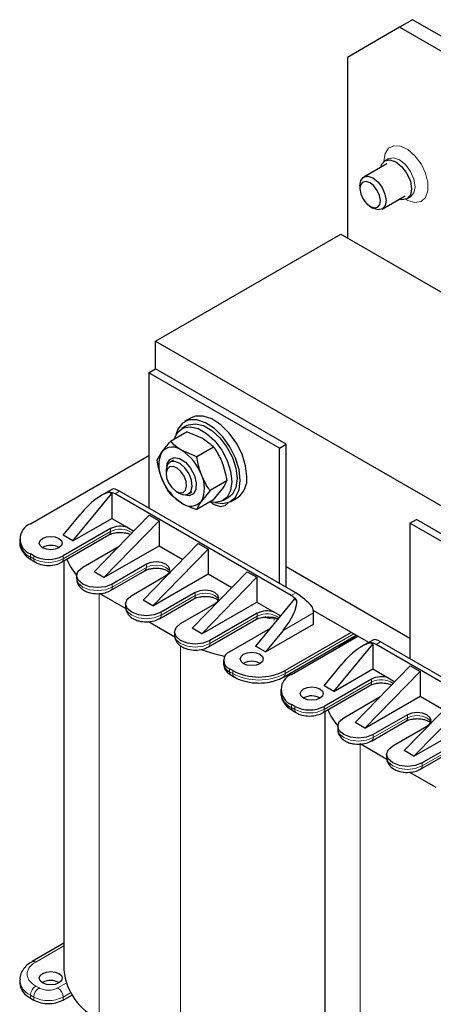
# Model space of a CAD drawing. Header units: millimetres. Extents: x 5 to 418, y 2 to 292.
# Tile 31 of 39: x 330 to 348, y 84 to 126. Entities that reach past the tile are written whole.
import ezdxf

# ---------------------------------------------------------------- set-up
doc = ezdxf.new("R2010")
doc.units = ezdxf.units.MM

msp = doc.modelspace()

# ---------------------------------------------------------------- linework, layer by layer
at = {"color": 7, "linetype": 'Continuous', "lineweight": 25}
for p, q in [((347.4681, 126.3387), (346.9024, 126.0122)), ((349.3773, 125.2366), (347.4681, 126.3387)), ((346.9024, 126.0122), (344.6396, 124.7055)), ((348.8823, 124.8692), (346.9024, 126.0122)), ((344.6396, 124.7055), (344.6396, 116.8668)), ((346.3469, 120.0829), (345.3511, 119.5081)), ((346.4244, 120.3079), (346.2689, 120.218)), ((345.1854, 119.1418), (345.1854, 119.0016)), ((346.151, 118.1224), (347.1468, 118.6973)), ((347.2248, 118.5622), (347.3804, 118.652)), ((345.6295, 118.2322), (345.751, 118.1621)), ((336.3241, 112.3929), (344.3568, 117.03)), ((344.3568, 117.03), (372.6411, 100.7019)), ((336.3241, 112.3929), (364.6083, 96.0647)), ((336.3241, 111.1844), (336.3241, 112.3929)), ((336.0412, 111.0211), (336.3241, 111.1844)), ((341.9809, 107.9187), (336.3241, 111.1844)), ((336.0412, 111.0211), (336.0412, 105.142)), ((341.6981, 107.7555), (336.0412, 111.0211)), ((337.8697, 109.0627), (337.5869, 108.8994)), ((337.6869, 108.7262), (337.4606, 108.5956)), ((337.7006, 108.4587), (336.9723, 108.0383)), ((337.7006, 108.4587), (338.3605, 108.1798)), ((338.1154, 107.3784), (337.4554, 107.6573)), ((338.8437, 107.7988), (338.1154, 107.3784)), ((341.6981, 107.7555), (341.9809, 107.9187)), ((341.6981, 101.8764), (341.6981, 107.7555)), ((341.9809, 101.7131), (341.9809, 107.9187)), ((330.9076, 104.4642), (336.0412, 107.4278)), ((336.4008, 107.2251), (336.5981, 107.5807)), ((337.1008, 107.2332), (336.9507, 107.1465)), ((336.785, 106.7802), (336.785, 106.64)), ((334.4577, 105.9679), (333.9738, 105.6886)), ((339.4152, 106.3257), (338.687, 105.9053)), ((338.8437, 105.5125), (339.2179, 105.9702)), ((332.7461, 103.7295), (334.429, 105.7788)), ((334.3239, 105.8395), (334.429, 105.7788)), ((334.429, 105.7788), (334.429, 104.701)), ((342.2072, 101.3539), (334.5704, 105.7625)), ((342.4052, 101.4682), (334.7684, 105.8768)), ((336.9723, 105.752), (337.4554, 105.371)), ((337.2291, 105.8706), (337.3506, 105.8005)), ((337.7506, 105.7608), (337.9007, 105.8475)), ((338.687, 105.9053), (338.3128, 105.4477)), ((339.2605, 105.4778), (339.4867, 105.6084)), ((339.5867, 105.4352), (339.8696, 105.5985)), ((338.8437, 105.5125), (338.1154, 105.0921)), ((339.4531, 105.3764), (339.4697, 105.3766)), ((332.3218, 103.9744), (333.0868, 104.9059)), ((332.7461, 103.7295), (334.429, 104.701)), ((336.0554, 104.84), (333.6654, 102.3824)), ((334.429, 104.701), (335.0982, 104.3147)), ((336.0554, 104.84), (336.4796, 104.595)), ((334.3725, 104.2601), (332.3218, 103.0763)), ((336.4796, 104.595), (334.0896, 102.1375)), ((335.0982, 104.3147), (335.3155, 104.1893)), ((336.4796, 104.595), (336.4796, 103.5172)), ((347.3549, 104.4898), (347.6378, 104.6531)), ((347.3549, 104.4898), (347.3549, 98.6108)), ((353.0118, 101.2242), (347.3549, 104.4898)), ((353.2946, 101.3875), (347.6378, 104.6531)), ((330.439, 103.8111), (330.439, 103.6805)), ((332.2556, 102.7992), (334.3062, 103.983)), ((332.7461, 103.7295), (332.3218, 103.9744)), ((335.3155, 104.1893), (335.3841, 104.1497)), ((331.4309, 103.4437), (331.4173, 103.4355)), ((333.1704, 102.5865), (334.7515, 103.4993)), ((334.0896, 102.1375), (336.4796, 103.5172)), ((338.1767, 103.6154), (335.7867, 101.1578)), ((336.4796, 103.5172), (337.5054, 102.9251)), ((338.1767, 103.6154), (338.601, 103.3704)), ((331.0491, 103.0763), (330.9076, 103.158)), ((336.2109, 100.9129), (338.601, 103.3704)), ((338.601, 103.3704), (338.601, 102.2926)), ((330.9739, 102.8808), (331.1153, 102.7992)), ((332.2418, 102.7925), (332.2538, 102.7982)), ((332.3544, 102.8563), (332.3544, 85.096)), ((335.9281, 102.709), (334.4432, 101.8517)), ((347.3549, 99.4925), (341.9809, 102.5949)), ((332.9068, 102.2191), (332.9068, 102.0885)), ((334.0896, 102.1375), (333.6654, 102.3824)), ((334.3769, 101.5746), (335.8618, 102.4318)), ((335.2917, 101.3619), (336.7766, 102.2191)), ((336.2109, 100.9129), (338.601, 102.2926)), ((337.908, 99.9332), (340.298, 102.3907)), ((338.3323, 99.6883), (340.7223, 102.1458)), ((338.601, 102.2926), (339.6267, 101.7005)), ((340.298, 102.3907), (340.7223, 102.1458)), ((340.7223, 102.1458), (340.7223, 101.068)), ((333.8775, 101.4598), (335.037, 100.7904)), ((334.3631, 101.5679), (334.3751, 101.5736)), ((338.0494, 101.4844), (336.5645, 100.6271)), ((335.0281, 100.9945), (335.0281, 100.8639)), ((336.2109, 100.9129), (335.7867, 101.1578)), ((336.4982, 100.35), (337.9831, 101.2072)), ((337.413, 100.1373), (338.8979, 100.9945)), ((338.3323, 99.6883), (340.7223, 101.068)), ((342.3486, 101.2069), (340.6657, 99.1576)), ((340.7223, 101.068), (341.4622, 100.6408)), ((342.3486, 101.2069), (342.4538, 101.1462)), ((340.7364, 100.5863), (338.6858, 99.4025)), ((341.4622, 100.6408), (341.6794, 100.5154)), ((341.6794, 100.5154), (341.7482, 100.4758)), ((345.5649, 99.3174), (343.1625, 100.7043)), ((343.1689, 100.1128), (343.1689, 100.6027)), ((336.0223, 100.2216), (337.1583, 99.5658)), ((338.6195, 99.1254), (340.6701, 100.3091)), ((341.09, 98.9127), (343.1689, 100.1128)), ((337.1494, 99.7699), (337.1494, 99.6392)), ((338.3323, 99.6883), (337.908, 99.9332)), ((339.5343, 98.9127), (341.3031, 99.9337)), ((341.8549, 99.8442), (341.09, 98.9127)), ((341.8722, 97.8191), (345.0163, 99.6341)), ((344.8094, 99.7536), (341.9385, 98.0963)), ((342.2213, 97.933), (345.0922, 99.5903)), ((344.7669, 99.4188), (345.0781, 99.5984)), ((338.6058, 99.1187), (338.6178, 99.1244)), ((341.09, 98.9127), (340.6657, 99.1576)), ((344.0598, 97.1982), (345.7427, 99.2476)), ((345.7714, 99.4366), (345.2875, 99.1573)), ((345.6376, 99.3083), (345.7427, 99.2476)), ((345.7427, 99.2476), (345.7427, 98.1697)), ((353.5209, 94.8226), (345.8842, 99.2313)), ((353.7189, 94.9369), (346.0821, 99.3455)), ((339.2707, 98.5453), (339.2707, 98.4146)), ((343.6356, 97.4431), (344.4005, 98.3747)), ((347.3691, 98.3087), (344.9791, 95.8511)), ((347.3691, 98.3087), (347.7933, 98.0638)), ((339.6758, 98.0963), (339.5343, 98.1779)), ((339.6006, 97.9007), (339.742, 97.8191)), ((344.0598, 97.1982), (345.7427, 98.1697)), ((347.7933, 98.0638), (345.4033, 95.6062)), ((345.7427, 98.1697), (346.4119, 97.7834)), ((347.7933, 98.0638), (347.7933, 96.9859)), ((343.5693, 96.2679), (345.6199, 97.4517)), ((345.6862, 97.7289), (343.6356, 96.5451)), ((344.0598, 97.1982), (343.6356, 97.4431)), ((346.4119, 97.7834), (346.6292, 97.658)), ((346.6292, 97.658), (346.6978, 97.6184)), ((341.7527, 97.2799), (341.7527, 97.1492)), ((345.4033, 95.6062), (347.7933, 96.9859)), ((349.4904, 97.0841), (347.1004, 94.6265)), ((347.7933, 96.9859), (348.8191, 96.3938)), ((342.3628, 96.5451), (342.2213, 96.6267)), ((342.7446, 96.9124), (342.7311, 96.9043)), ((344.4841, 96.0552), (346.0653, 96.968)), ((347.5246, 94.3816), (349.9147, 96.8392)), ((342.2876, 96.3496), (342.4291, 96.2679)), ((343.5555, 96.2612), (343.5675, 96.2669)), ((343.6681, 96.325), (343.6681, 78.5647)), ((347.2418, 96.1777), (345.7569, 95.3205)), ((345.4033, 95.6062), (344.9791, 95.8511)), ((345.6906, 95.0433), (347.1755, 95.9005)), ((347.5246, 94.3816), (349.9147, 95.7613)), ((344.2205, 95.6879), (344.2205, 95.5572)), ((346.6054, 94.8306), (348.0903, 95.6879)), ((345.1912, 94.9285), (346.3507, 94.2592)), ((349.3631, 94.9531), (347.8782, 94.0959)), ((346.3418, 94.4632), (346.3418, 94.3326)), ((347.5246, 94.3816), (347.1004, 94.6265)), ((347.8119, 93.8187), (349.2968, 94.6759)), ((347.336, 93.6903), (348.472, 93.0346)), ((332.3544, 86.268), (330.9739, 85.471)), ((330.439, 84.6714), (330.439, 84.5408)), ((331.4309, 84.5652), (331.4173, 84.5571)), ((330.9076, 83.8876), (331.0491, 83.806)), ((332.3218, 83.806), (332.6979, 84.0231))]:
    msp.add_line(p, q, dxfattribs=at)
at = {"color": 7, "linetype": 'Continuous', "lineweight": 18}
for p, q in [((334.7684, 105.8768), (334.5704, 105.7625)), ((334.3725, 104.2601), (334.3725, 104.1295)), ((334.3725, 104.1295), (332.3218, 102.9457)), ((330.9076, 103.0273), (330.9076, 103.158)), ((331.0491, 102.9457), (330.9076, 103.0273)), ((331.0491, 102.9457), (331.0491, 103.0763)), ((332.3218, 102.9457), (332.3218, 103.0763)), ((335.9281, 102.5783), (334.4432, 101.7211)), ((335.9281, 102.709), (335.9281, 102.5783)), ((334.4432, 101.7211), (334.4432, 101.8517)), ((333.8775, 101.4598), (333.8775, 82.9733)), ((338.0494, 101.3537), (336.5645, 100.4965)), ((338.0494, 101.4844), (338.0494, 101.3537)), ((342.4052, 101.4682), (342.2072, 101.3539)), ((336.5645, 100.4965), (336.5645, 100.6271)), ((340.7364, 100.4557), (338.6858, 99.2719)), ((340.7364, 100.5863), (340.7364, 100.4557)), ((341.2466, 100.4194), (341.4466, 100.4153)), ((343.1689, 100.6027), (341.8549, 99.8442)), ((341.3006, 100.3738), (341.4718, 100.3803)), ((341.4718, 100.3803), (341.4718, 100.276)), ((344.9225, 99.6883), (341.9385, 97.9656)), ((337.413, 99.17), (337.413, 80.9323)), ((338.6858, 99.2719), (338.6858, 99.4025)), ((344.7669, 99.4188), (344.7669, 99.4025)), ((346.0821, 99.3455), (345.8842, 99.2313)), ((339.5343, 98.0473), (339.5343, 98.1779)), ((339.6758, 97.9656), (339.5343, 98.0473)), ((339.6758, 97.9656), (339.6758, 98.0963)), ((341.9385, 97.9656), (341.9385, 98.0963)), ((345.6862, 97.5982), (343.6356, 96.4144)), ((345.6862, 97.7289), (345.6862, 97.5982)), ((342.2213, 96.4961), (342.2213, 96.6267)), ((342.3628, 96.4144), (342.3628, 96.5451)), ((343.6356, 96.4144), (343.6356, 96.5451)), ((342.3628, 96.4144), (342.2213, 96.4961)), ((347.2418, 96.1777), (347.2418, 96.0471)), ((347.2418, 96.0471), (345.7569, 95.1898)), ((345.7569, 95.1898), (345.7569, 95.3205)), ((345.1912, 94.9285), (345.1912, 76.442)), ((349.3631, 94.8224), (347.8782, 93.9652)), ((347.8782, 93.9652), (347.8782, 94.0959)), ((332.3544, 86.1598), (331.1339, 85.4552)), ((331.1339, 84.4102), (331.2753, 84.3286)), ((332.0956, 84.3286), (332.4472, 84.5315)), ((330.9076, 84.0183), (331.0491, 83.9366)), ((330.9076, 84.0183), (330.9076, 83.8876)), ((331.0491, 83.9366), (331.0491, 83.806)), ((332.3218, 83.9366), (332.6376, 84.1189)), ((332.3218, 83.806), (332.3218, 83.9366))]:
    msp.add_line(p, q, dxfattribs=at)
at = {"color": 7, "linetype": 'Continuous', "lineweight": 18, "flags": 128}
for points in [[(346.2264, 120.1967), (346.2783, 120.5262), (346.4286, 120.7601), (346.6608, 120.8729), (346.9499, 120.8524), (347.2644, 120.7009), (347.5704, 120.4348), (347.8346, 120.0829), (348.0285, 119.6834), (348.131, 119.2795), (348.131, 118.915), (348.0285, 118.6294), (347.8346, 118.4537), (347.5704, 118.4069), (347.2644, 118.494), (347.1782, 118.5401)], [(346.4263, 120.309), (346.6437, 120.3504), (346.9024, 120.2605), (347.1611, 120.0518), (347.3804, 119.7559), (347.5269, 119.4181), (347.5784, 119.0897), (347.5269, 118.8206), (347.3804, 118.652), (347.3753, 118.6491)], [(336.9416, 102.3987), (336.9067, 102.4659), (336.7766, 102.5783), (336.582, 102.6534), (336.3524, 102.6798), (336.1227, 102.6534), (335.9281, 102.5783)], [(334.4432, 101.7211), (334.1512, 101.6085), (333.8068, 101.5689), (333.4624, 101.6085), (333.1704, 101.7211), (332.9753, 101.8896), (332.9068, 102.0885)], [(339.0629, 101.1741), (339.028, 101.2413), (338.8979, 101.3537), (338.7033, 101.4288), (338.4737, 101.4552), (338.2441, 101.4288), (338.0494, 101.3537)], [(336.5645, 100.4965), (336.2725, 100.3839), (335.9281, 100.3443), (335.5837, 100.3839), (335.2917, 100.4965), (335.0966, 100.665), (335.0281, 100.8639)], [(338.6858, 99.2719), (338.3938, 99.1592), (338.0494, 99.1197), (337.705, 99.1592), (337.413, 99.2719), (337.2179, 99.4404), (337.1494, 99.6392)], [(348.2553, 95.8675), (348.2204, 95.9347), (348.0903, 96.0471), (347.8957, 96.1221), (347.6661, 96.1485), (347.4365, 96.1221), (347.2418, 96.0471)], [(345.7569, 95.1898), (345.4649, 95.0772), (345.1205, 95.0377), (344.7761, 95.0772), (344.4841, 95.1898), (344.289, 95.3584), (344.2205, 95.5572)], [(347.8782, 93.9652), (347.5862, 93.8526), (347.2418, 93.813), (346.8974, 93.8526), (346.6054, 93.9652), (346.4103, 94.1338), (346.3418, 94.3326)]]:
    msp.add_lwpolyline(points, dxfattribs=at)
at = {"color": 7, "linetype": 'Continuous', "lineweight": 25, "flags": 128}
for points in [[(346.0851, 119.9319), (346.1223, 120.0494), (346.2688, 120.218), (346.4881, 120.2606), (346.7468, 120.1707), (347.0055, 119.962), (347.2248, 119.6661), (347.3714, 119.3283), (347.4228, 118.9999), (347.3714, 118.7308), (347.2248, 118.5622), (347.0055, 118.5196), (346.8851, 118.5462)], [(345.1854, 118.9939), (345.2218, 118.7772), (345.3202, 118.5556), (345.4658, 118.3629), (345.6363, 118.2284), (345.8057, 118.1726), (345.9484, 118.2039), (346.0425, 118.3176), (346.0738, 118.4964), (346.0374, 118.7131), (345.939, 118.9347), (345.7934, 119.1274), (345.6229, 119.2619), (345.4535, 119.3177), (345.3108, 119.2864), (345.2167, 119.1727), (345.1854, 118.9939)], [(345.1855, 119.132), (345.2253, 119.3597), (345.3451, 119.5045), (345.5268, 119.5444), (345.7426, 119.4733), (345.9597, 119.302), (346.145, 119.0566), (346.2704, 118.7745), (346.3167, 118.4985), (346.2769, 118.2708), (346.157, 118.126), (345.9754, 118.0861), (345.7596, 118.1572), (345.751, 118.1621)], [(340.001, 106.3509), (339.9486, 106.8218), (339.7951, 107.3183), (339.5521, 107.8036), (339.2374, 108.2417), (338.8745, 108.6001), (338.4903, 108.8523), (338.1132, 108.9795), (337.7713, 108.9723), (337.4898, 108.8312), (337.2897, 108.5667), (337.2077, 108.3251)], [(340.2839, 106.5142), (340.2314, 106.9851), (340.078, 107.4816), (339.8349, 107.9669), (339.5203, 108.405), (339.1574, 108.7634), (338.7731, 109.0156), (338.3961, 109.1428), (338.0541, 109.1356), (337.8697, 109.0627)], [(337.1321, 108.1306), (337.1393, 108.1558), (337.2898, 108.4494), (337.527, 108.6286), (337.8318, 108.6789), (338.1794, 108.5961), (338.5417, 108.3869), (338.8893, 108.0684), (339.194, 107.6663), (339.4313, 107.2132), (339.5818, 106.7458), (339.6333, 106.3019), (339.5818, 105.9176), (339.4313, 105.6239), (339.194, 105.4447), (338.8893, 105.3945), (338.7068, 105.4224)], [(337.6869, 108.7262), (337.7533, 108.7593), (338.0581, 108.8095), (338.4057, 108.7267), (338.768, 108.5176), (339.1156, 108.199), (339.4203, 107.7969), (339.6576, 107.3438), (339.808, 106.8764), (339.8596, 106.4325), (339.808, 106.0482), (339.6576, 105.7546), (339.4867, 105.6084)], [(336.8164, 106.9769), (336.8332, 107.0659), (336.9444, 107.262), (337.1334, 107.3443), (337.3714, 107.3002), (337.6222, 107.1364), (337.8476, 106.8779), (338.0133, 106.5641), (338.0941, 106.2426), (338.0777, 105.9625), (337.9665, 105.7663), (337.7775, 105.6841), (337.5395, 105.7282), (337.5366, 105.7294)], [(337.3506, 105.8005), (337.5318, 105.7303), (337.7231, 105.747), (337.8577, 105.8713), (337.9151, 106.0843), (337.8866, 106.3535), (337.7765, 106.6379), (337.6015, 106.8943), (337.3884, 107.0837), (337.1695, 107.1771), (336.9782, 107.1604), (336.8436, 107.0361), (336.7862, 106.8231), (336.785, 106.7802)], [(337.3714, 105.8155), (337.5216, 105.8286), (337.6273, 105.9262), (337.6724, 106.0935), (337.65, 106.3049), (337.5635, 106.5282), (337.4262, 106.7296), (337.2588, 106.8782), (337.0869, 106.9516), (336.9367, 106.9385), (336.831, 106.8409), (336.786, 106.6737), (336.8083, 106.4623), (336.8948, 106.2389), (337.0322, 106.0375), (337.1995, 105.8889), (337.3714, 105.8155)], [(338.8998, 105.394), (339.2374, 105.3417), (339.5521, 105.4166), (339.7951, 105.6212), (339.9486, 105.9406), (340.001, 106.3509)], [(338.6992, 105.4291), (338.8697, 105.3056), (339.1294, 105.2153), (339.3497, 105.2581), (339.4697, 105.3766)], [(331.4309, 103.8356), (331.5931, 103.8982), (331.7844, 103.9202), (331.9758, 103.8982), (332.138, 103.8356), (332.2464, 103.742), (332.2844, 103.6315), (332.2464, 103.521), (332.138, 103.4274), (331.9758, 103.3648), (331.7844, 103.3429), (331.5931, 103.3648), (331.4309, 103.4274), (331.3225, 103.521), (331.2844, 103.6315), (331.3225, 103.742), (331.4309, 103.8356)], [(335.3155, 104.1893), (335.3577, 104.138), (335.3636, 104.1287)], [(334.4432, 101.8517), (334.1512, 101.7391), (333.8068, 101.6996), (333.4624, 101.7391), (333.1704, 101.8517), (332.9753, 102.0203), (332.9068, 102.2191), (332.9753, 102.4179), (333.1704, 102.5865)], [(336.7766, 102.2191), (336.9067, 102.3315), (336.9524, 102.464), (336.9067, 102.5966), (336.7766, 102.709), (336.582, 102.784), (336.3524, 102.8104), (336.1227, 102.784), (335.9281, 102.709)], [(335.8618, 102.4318), (335.8618, 102.4318), (335.8661, 102.4344)], [(336.5645, 100.6271), (336.2725, 100.5145), (335.9281, 100.4749), (335.5837, 100.5145), (335.2917, 100.6271), (335.0966, 100.7957), (335.0281, 100.9945), (335.0966, 101.1933), (335.2917, 101.3619)], [(338.8979, 100.9945), (339.028, 101.1069), (339.0737, 101.2394), (339.028, 101.372), (338.8979, 101.4844), (338.7033, 101.5594), (338.4737, 101.5858), (338.2441, 101.5594), (338.0494, 101.4844)], [(337.9831, 101.2072), (337.9831, 101.2072), (337.9875, 101.2098)], [(341.729, 100.4524), (341.7217, 100.4642), (341.6794, 100.5154)], [(338.6858, 99.4025), (338.3938, 99.2899), (338.0494, 99.2503), (337.705, 99.2899), (337.413, 99.4025), (337.2179, 99.5711), (337.1494, 99.7699), (337.2179, 99.9687), (337.413, 100.1373)], [(340.6701, 100.3091), (340.6701, 100.3092), (340.6745, 100.3118)], [(344.0335, 99.0668), (344.0726, 99.0824), (344.7669, 99.4188)], [(338.3279, 98.998), (338.8924, 98.8208), (339.3221, 98.7183)], [(340.8496, 98.3983), (340.6873, 98.3358), (340.496, 98.3138), (340.3047, 98.3358), (340.1424, 98.3983), (340.0341, 98.492), (339.996, 98.6024), (340.0341, 98.7129), (340.1424, 98.8065), (340.3047, 98.8691), (340.496, 98.8911), (340.6873, 98.8691), (340.8496, 98.8065), (340.9579, 98.7129), (340.996, 98.6024), (340.9579, 98.492), (340.8496, 98.3983)], [(346.6292, 97.658), (346.6714, 97.6068), (346.6773, 97.5974)], [(342.7446, 97.3043), (342.9068, 97.3669), (343.0982, 97.3889), (343.2895, 97.3669), (343.4517, 97.3043), (343.5601, 97.2107), (343.5982, 97.1002), (343.5601, 96.9898), (343.4517, 96.8961), (343.2895, 96.8336), (343.0982, 96.8116), (342.9068, 96.8336), (342.7446, 96.8961), (342.6362, 96.9898), (342.5982, 97.1002), (342.6362, 97.2107), (342.7446, 97.3043)], [(348.0903, 95.6879), (348.2204, 95.8002), (348.2661, 95.9328), (348.2204, 96.0653), (348.0903, 96.1777), (347.8957, 96.2528), (347.6661, 96.2792), (347.4365, 96.2528), (347.2418, 96.1777)], [(345.7569, 95.3205), (345.4649, 95.2078), (345.1205, 95.1683), (344.7761, 95.2078), (344.4841, 95.3205), (344.289, 95.489), (344.2205, 95.6879), (344.289, 95.8867), (344.4841, 96.0552)], [(347.1755, 95.9005), (347.1755, 95.9006), (347.1798, 95.9032)], [(347.8782, 94.0959), (347.5862, 93.9832), (347.2418, 93.9437), (346.8974, 93.9832), (346.6054, 94.0959), (346.4103, 94.2644), (346.3418, 94.4632), (346.4103, 94.6621), (346.6054, 94.8306)], [(331.4309, 84.9572), (331.5931, 85.0198), (331.7844, 85.0417), (331.9758, 85.0198), (332.138, 84.9572), (332.2464, 84.8635), (332.2844, 84.7531), (332.2464, 84.6426), (332.138, 84.549), (331.9758, 84.4864), (331.7844, 84.4644), (331.5931, 84.4864), (331.4309, 84.549), (331.3225, 84.6426), (331.2844, 84.7531), (331.3225, 84.8635), (331.4309, 84.9572)]]:
    msp.add_lwpolyline(points, dxfattribs=at)
at = {"color": 7, "linetype": 'Continuous', "lineweight": 25}
for centre, radius, start, end in [((337.066, 107.1806), 0.6156, 50.75183, 139.4672), ((336.2966, 105.848), 2.1487, 20.22711, 57.36203), ((337.7414, 107.0091), 1.2782, 153.43643, 206.56357), ((338.6143, 107.1804), 2.1487, 200.22711, 237.36203), ((337.1695, 106.0193), 1.2782, 333.43643, 26.56357), ((339.2925, 106.4112), 0.9967, 305.37932, 5.93286), ((334.2965, 105.3187), 0.5216, 58.31429, 86.99155), ((337.8449, 105.8477), 0.6156, 230.75183, 319.4672), ((331.1555, 103.8111), 0.6986, 110.78342, 249.21658), ((334.8003, 103.4226), 0.9405, 71.53486, 117.06127), ((331.1994, 103.7297), 0.7606, 182.21205, 247.44326), ((331.7839, 102.787), 0.7456, 60.45053, 118.25641), ((331.6855, 104.3046), 1.3833, 242.60967, 297.39033), ((334.6809, 103.8095), 2.3713, 201.81168, 221.5842), ((341.6916, 100.4915), 1.0048, 40.66492, 59.12634), ((342.2133, 100.5928), 0.9556, 0.59619, 15.73941), ((341.1643, 99.7488), 0.9405, 71.53486, 117.06127), ((345.6102, 98.7874), 0.5216, 58.31429, 86.99155), ((339.6738, 98.5453), 0.393, 110.78342, 249.21658), ((339.7211, 98.4596), 0.4526, 185.6948, 245.62534), ((340.4961, 97.7812), 0.7251, 59.84297, 120.42537), ((339.6911, 98.0299), 0.1578, 173.70115, 234.98667), ((340.8071, 100.2798), 2.4592, 242.60967, 297.39033), ((342.4692, 97.2799), 0.6986, 110.78342, 249.21658), ((346.114, 96.8913), 0.9405, 71.53486, 117.06127), ((342.5131, 97.1985), 0.7606, 182.21205, 247.44326), ((343.0976, 96.2557), 0.7456, 60.45053, 118.25641), ((342.9992, 97.7733), 1.3833, 242.60967, 297.39033), ((345.9946, 97.2782), 2.3713, 201.81168, 221.5842), ((334.9537, 85.3533), 2.612, 185.65338, 245.66676), ((331.7839, 83.9085), 0.7456, 60.45053, 118.25641), ((331.2397, 84.6206), 0.8047, 185.6948, 245.62534), ((331.6855, 85.0342), 1.3833, 242.60967, 297.39033)]:
    msp.add_arc(centre, radius, start, end, dxfattribs=at)
at = {"color": 7, "linetype": 'Continuous', "lineweight": 18}
for centre, radius, start, end in [((334.7914, 103.3742), 0.8637, 53.50089, 119.01761), ((334.2157, 104.1122), 0.1578, 305.01333, 6.29885), ((331.0644, 103.01), 0.1578, 173.70115, 234.98667), ((331.2053, 102.9283), 0.1572, 173.6335, 235.73025), ((331.6855, 104.1739), 1.3833, 242.60967, 297.39033), ((332.1658, 102.9282), 0.157, 304.08845, 6.38287), ((335.7658, 102.5629), 0.163, 307.98414, 5.41825), ((334.2871, 101.7036), 0.157, 304.08845, 6.38287), ((337.8871, 101.3383), 0.163, 307.98414, 5.41825), ((336.4126, 100.477), 0.1532, 303.64716, 7.29678), ((340.5741, 100.4403), 0.163, 307.98414, 5.41825), ((341.1547, 99.7049), 0.8594, 52.64247, 119.12433), ((341.3959, 100.3522), 0.081, 20.34719, 51.20847), ((338.5298, 99.2544), 0.157, 304.08845, 6.38287), ((339.8317, 97.9481), 0.1569, 173.60403, 236.05698), ((340.8071, 100.1492), 2.4592, 242.60967, 297.39033), ((341.7825, 97.9481), 0.157, 304.0309, 6.38806), ((345.5294, 97.5809), 0.1578, 305.01333, 6.29885), ((346.1051, 96.843), 0.8637, 53.50089, 119.01761), ((342.3781, 96.4788), 0.1578, 173.70115, 234.98667), ((342.519, 96.397), 0.1572, 173.6335, 235.73025), ((342.9992, 97.6427), 1.3833, 242.60967, 297.39033), ((343.4795, 96.397), 0.157, 304.08845, 6.38287), ((347.0795, 96.0317), 0.163, 307.98414, 5.41825), ((345.6008, 95.1724), 0.157, 304.08845, 6.38287), ((347.7263, 93.9458), 0.1532, 303.64716, 7.29678), ((331.0399, 85.3235), 0.1618, 54.46771, 113.33418), ((331.2223, 84.7378), 0.7853, 184.18381, 246.37912), ((331.3989, 83.9959), 0.4918, 122.60548, 177.39452), ((331.5403, 83.9143), 0.4918, 122.60548, 177.39452), ((331.8306, 83.9143), 0.4918, 2.60548, 57.39452), ((331.6855, 85.1649), 1.3833, 242.60967, 297.39033)]:
    msp.add_arc(centre, radius, start, end, dxfattribs=at)
at = {"color": 7, "linetype": 'Continuous', "lineweight": 25}
for centre, major_axis, ratio, start_param, end_param in [((335.073, 105.3994), (0.6282, -0.5581), 0.2415771, 2.276173, 3.0614899), ((333.6525, 104.5794), (1.0613, 1.2125), 0.398878, 0.5298398, 1.6496093), ((342.7098, 100.9908), (0.6282, -0.5581), 0.2415771, 1.0629477, 2.276173), ((341.2892, 100.1708), (1.0613, 1.2125), 0.398878, 4.791202, 5.9109715), ((344.9662, 98.0481), (1.0613, 1.2125), 0.398878, 0.5298398, 1.6496093), ((346.3867, 98.8682), (0.6282, -0.5581), 0.2415771, 2.276173, 3.0614899)]:
    msp.add_ellipse(centre, major_axis=major_axis, ratio=ratio, start_param=start_param, end_param=end_param, dxfattribs=at)
for points, knots in [([(338.3605, 108.1798), (338.374, 108.172), (338.5657, 108.0598), (338.7098, 107.9246), (338.8437, 107.7988)], [0, 0, 0, 0, 0.0701742, 1, 1, 1, 1]), ([(336.5981, 107.5807), (336.605, 107.5904), (336.7027, 107.7284), (336.8424, 107.889), (336.9723, 108.0383)], [0, 0, 0, 0, 0.0701742, 1, 1, 1, 1]), ([(337.4554, 107.6573), (337.442, 107.6652), (337.2502, 107.7774), (337.1062, 107.9126), (336.9723, 108.0383)], [0, 0, 0, 0, 0.0701742, 1, 1, 1, 1]), ([(338.8437, 107.7988), (338.9547, 107.6289), (339.0959, 107.413), (339.1964, 107.166), (339.2179, 107.1133)], [0, 0, 0, 0, 0.786664, 1, 1, 1, 1]), ([(336.5981, 106.4375), (336.5783, 106.4912), (336.4855, 106.7426), (336.4381, 107.0127), (336.4008, 107.2251)], [0, 0, 0, 0, 0.213336, 1, 1, 1, 1]), ([(338.3128, 106.5908), (338.293, 106.6445), (338.2002, 106.8959), (338.1527, 107.166), (338.1154, 107.3784)], [0, 0, 0, 0, 0.213336, 1, 1, 1, 1]), ([(339.2179, 107.1133), (339.2847, 106.9039), (339.3669, 106.6462), (339.4076, 106.3763), (339.4152, 106.3257)], [0, 0, 0, 0, 0.8126371, 1, 1, 1, 1]), ([(336.9723, 105.752), (336.9451, 105.7913), (336.7998, 106.0008), (336.6885, 106.2417), (336.5981, 106.4375)], [0, 0, 0, 0, 0.1873629, 1, 1, 1, 1]), ([(338.687, 105.9053), (338.6597, 105.9446), (338.5144, 106.1541), (338.4032, 106.395), (338.3128, 106.5908)], [0, 0, 0, 0, 0.1873629, 1, 1, 1, 1]), ([(339.2179, 105.9702), (339.2245, 105.9798), (339.3198, 106.1163), (339.3692, 106.2249), (339.4152, 106.3257)], [0, 0, 0, 0, 0.0701742, 1, 1, 1, 1]), ([(337.4554, 105.371), (337.4691, 105.3633), (337.6633, 105.2526), (337.8976, 105.1694), (338.1154, 105.0921)], [0, 0, 0, 0, 0.0701742, 1, 1, 1, 1]), ([(338.3128, 105.4477), (338.3061, 105.4381), (338.2108, 105.3015), (338.1614, 105.193), (338.1154, 105.0921)], [0, 0, 0, 0, 0.0701742, 1, 1, 1, 1]), ([(334.3116, 103.9835), (334.3192, 103.9886), (334.3496, 104.0092), (334.435, 104.0422), (334.5623, 104.0765), (334.6876, 104.0936), (334.7701, 104.0952), (334.7967, 104.0957)], [0, 0, 0, 0, 0.081569, 0.3272974, 0.5637898, 0.8595413, 1, 1, 1, 1]), ([(334.7967, 104.0957), (334.8762, 104.0914), (334.9868, 104.0856), (335.1282, 104.0518), (335.1868, 104.029), (335.2218, 104.0153)], [0, 0, 0, 0, 0.5064628, 0.7045866, 1, 1, 1, 1]), ([(335.2205, 104.0163), (335.2274, 104.0132), (335.2351, 104.0097), (335.2406, 104.0035), (335.2412, 104.0028)], [0, 0, 0, 0, 0.8899538, 1, 1, 1, 1]), ([(330.4528, 103.706), (330.4491, 103.652), (330.4388, 103.5003), (330.546, 103.2649), (330.7262, 103.0402), (330.8983, 102.9336), (330.9782, 102.8842)], [0, 0, 0, 0, 0.1617187, 0.4543762, 0.7466992, 1, 1, 1, 1]), ([(331.1187, 102.8025), (331.141, 102.7885), (331.2124, 102.7436), (331.3991, 102.6803), (331.5743, 102.6668), (331.6855, 102.6583)], [0, 0, 0, 0, 0.1417733, 0.4554939, 1, 1, 1, 1]), ([(331.6855, 102.6583), (331.8008, 102.6671), (331.9605, 102.6793), (332.1467, 102.7409), (332.2165, 102.7823), (332.2515, 102.8031)], [0, 0, 0, 0, 0.5638895, 0.7810575, 1, 1, 1, 1]), ([(335.8672, 102.4323), (335.8748, 102.4375), (335.9052, 102.458), (335.9906, 102.491), (336.1179, 102.5255), (336.2433, 102.5419), (336.4046, 102.547), (336.543, 102.5338), (336.6848, 102.5002), (336.7849, 102.4644), (336.8721, 102.4168), (336.928, 102.3709), (336.952, 102.3362), (336.952, 102.3339), (336.952, 102.3327)], [0, 0, 0, 0, 0.0287385, 0.1153138, 0.1986351, 0.3028346, 0.3523212, 0.4994823, 0.5570504, 0.6463049, 0.7325378, 0.8186511, 0.9066979, 1, 1, 1, 1]), ([(332.9153, 102.088), (332.9128, 102.0691), (332.9, 101.9723), (332.9798, 101.797), (333.1273, 101.6363), (333.304, 101.5337), (333.5189, 101.454), (333.695, 101.4416), (333.8068, 101.4336)], [0, 0, 0, 0, 0.0484822, 0.2486187, 0.4595024, 0.6057435, 0.749862, 1, 1, 1, 1]), ([(333.8068, 101.4336), (333.9221, 101.4425), (334.0818, 101.4547), (334.268, 101.5162), (334.3378, 101.5577), (334.3728, 101.5785)], [0, 0, 0, 0, 0.5638895, 0.7810575, 1, 1, 1, 1]), ([(337.9885, 101.2077), (337.9961, 101.2129), (338.0265, 101.2334), (338.112, 101.2664), (338.2392, 101.3009), (338.3646, 101.3173), (338.5259, 101.3224), (338.6643, 101.3092), (338.8061, 101.2755), (338.9062, 101.2398), (338.9934, 101.1922), (339.0493, 101.1463), (339.0733, 101.1116), (339.0733, 101.1093), (339.0733, 101.1081)], [0, 0, 0, 0, 0.0287385, 0.1153138, 0.1986351, 0.3028346, 0.3523212, 0.4994823, 0.5570504, 0.6463049, 0.7325378, 0.8186511, 0.9066979, 1, 1, 1, 1]), ([(335.0366, 100.8634), (335.0341, 100.8445), (335.0213, 100.7476), (335.1011, 100.5724), (335.2486, 100.4117), (335.4253, 100.3091), (335.6403, 100.2294), (335.8164, 100.217), (335.9281, 100.209)], [0, 0, 0, 0, 0.0484822, 0.2486187, 0.4595024, 0.6057435, 0.749862, 1, 1, 1, 1]), ([(340.6755, 100.3097), (340.6831, 100.3148), (340.7135, 100.3354), (340.799, 100.3684), (340.9263, 100.4027), (341.0516, 100.4198), (341.1341, 100.4213), (341.1607, 100.4218)], [0, 0, 0, 0, 0.08156902, 0.32729739, 0.56378976, 0.85954128, 1, 1, 1, 1]), ([(341.0724, 100.4413), (341.1454, 100.4071), (341.2255, 100.3695), (341.2945, 100.3734), (341.3006, 100.3738)], [0, 0, 0, 0, 0.9114862, 1, 1, 1, 1]), ([(341.1829, 100.433), (341.2016, 100.4268), (341.2236, 100.4195), (341.2436, 100.4194), (341.2466, 100.4194)], [0, 0, 0, 0, 0.8511224, 1, 1, 1, 1]), ([(335.9281, 100.209), (336.0434, 100.2179), (336.2031, 100.2301), (336.3895, 100.2917), (336.4593, 100.3332), (336.4944, 100.3541)], [0, 0, 0, 0, 0.56354997, 0.78058731, 1, 1, 1, 1]), ([(337.158, 99.6388), (337.1555, 99.6199), (337.1426, 99.523), (337.2224, 99.3478), (337.3699, 99.1871), (337.5467, 99.0845), (337.7616, 99.0048), (337.9377, 98.9923), (338.0494, 98.9844)], [0, 0, 0, 0, 0.0484822, 0.2486187, 0.4595024, 0.6057435, 0.749862, 1, 1, 1, 1]), ([(338.0494, 98.9844), (338.1647, 98.9933), (338.3244, 99.0055), (338.5107, 99.067), (338.5804, 99.1085), (338.6155, 99.1293)], [0, 0, 0, 0, 0.5638895, 0.7810575, 1, 1, 1, 1]), ([(339.2789, 98.4101), (339.2766, 98.3926), (339.2641, 98.297), (339.3451, 98.1245), (339.4706, 97.9776), (339.575, 97.92), (339.604, 97.904)], [0, 0, 0, 0, 0.083749, 0.4563625, 0.848985, 1, 1, 1, 1]), ([(339.7464, 97.8224), (339.7604, 97.8125), (339.8435, 97.7532), (340.0212, 97.6874), (340.2708, 97.613), (340.5308, 97.5686), (340.7161, 97.5627), (340.8071, 97.5598)], [0, 0, 0, 0, 0.0522934, 0.310677, 0.5215526, 0.764847, 1, 1, 1, 1]), ([(340.8071, 97.5598), (340.9642, 97.5677), (341.1816, 97.5786), (341.4769, 97.6495), (341.6836, 97.7172), (341.8136, 97.7909), (341.8686, 97.822)], [0, 0, 0, 0, 0.4041406, 0.5593597, 0.8137072, 1, 1, 1, 1]), ([(345.6253, 97.4523), (345.6329, 97.4574), (345.6633, 97.4779), (345.7487, 97.5109), (345.876, 97.5453), (346.0013, 97.5623), (346.0839, 97.5639), (346.1104, 97.5644)], [0, 0, 0, 0, 0.081569, 0.3272974, 0.5637898, 0.8595413, 1, 1, 1, 1]), ([(346.1104, 97.5644), (346.1899, 97.5602), (346.3005, 97.5543), (346.4419, 97.5205), (346.5005, 97.4977), (346.5355, 97.4841)], [0, 0, 0, 0, 0.5064628, 0.7045866, 1, 1, 1, 1]), ([(346.5342, 97.485), (346.5411, 97.4819), (346.5488, 97.4784), (346.5543, 97.4722), (346.5549, 97.4715)], [0, 0, 0, 0, 0.8899538, 1, 1, 1, 1]), ([(341.7665, 97.1747), (341.7628, 97.1207), (341.7525, 96.9691), (341.8597, 96.7336), (342.0399, 96.509), (342.212, 96.4024), (342.2919, 96.3529)], [0, 0, 0, 0, 0.1617187, 0.4543762, 0.7466992, 1, 1, 1, 1]), ([(342.4325, 96.2712), (342.4547, 96.2572), (342.5261, 96.2124), (342.7129, 96.1491), (342.888, 96.1356), (342.9992, 96.127)], [0, 0, 0, 0, 0.1417733, 0.4554939, 1, 1, 1, 1]), ([(342.9992, 96.127), (343.1145, 96.1358), (343.2742, 96.1481), (343.4604, 96.2096), (343.5302, 96.2511), (343.5652, 96.2719)], [0, 0, 0, 0, 0.5638895, 0.7810575, 1, 1, 1, 1]), ([(347.1809, 95.9011), (347.1885, 95.9062), (347.2189, 95.9268), (347.3044, 95.9597), (347.4316, 95.9942), (347.557, 96.0106), (347.7183, 96.0158), (347.8567, 96.0026), (347.9985, 95.9689), (348.0986, 95.9331), (348.1858, 95.8855), (348.2417, 95.8397), (348.2657, 95.805), (348.2657, 95.8026), (348.2657, 95.8014)], [0, 0, 0, 0, 0.0287385, 0.1153138, 0.1986351, 0.3028346, 0.3523212, 0.4994823, 0.5570504, 0.6463049, 0.7325378, 0.8186511, 0.9066979, 1, 1, 1, 1]), ([(344.229, 95.5568), (344.2265, 95.5379), (344.2137, 95.441), (344.2935, 95.2658), (344.441, 95.105), (344.6177, 95.0025), (344.8326, 94.9228), (345.0087, 94.9103), (345.1205, 94.9024)], [0, 0, 0, 0, 0.04848218, 0.24861871, 0.4595024, 0.60574345, 0.749862, 1, 1, 1, 1]), ([(345.1205, 94.9024), (345.2358, 94.9112), (345.3955, 94.9234), (345.5817, 94.985), (345.6515, 95.0264), (345.6865, 95.0473)], [0, 0, 0, 0, 0.5638895, 0.7810575, 1, 1, 1, 1]), ([(346.3504, 94.3321), (346.3479, 94.3133), (346.335, 94.2164), (346.4148, 94.0412), (346.5623, 93.8804), (346.739, 93.7779), (346.954, 93.6982), (347.1301, 93.6857), (347.2418, 93.6778)], [0, 0, 0, 0, 0.04848218, 0.24861871, 0.4595024, 0.60574345, 0.749862, 1, 1, 1, 1]), ([(347.2418, 93.6778), (347.3571, 93.6866), (347.5168, 93.6988), (347.7032, 93.7604), (347.773, 93.8019), (347.8082, 93.8228)], [0, 0, 0, 0, 0.56355, 0.7805873, 1, 1, 1, 1]), ([(330.9776, 85.4681), (330.9561, 85.4572), (330.8516, 85.404), (330.6984, 85.2732), (330.5374, 85.0694), (330.4445, 84.8624), (330.4506, 84.7285), (330.4526, 84.6824)], [0, 0, 0, 0, 0.0657381, 0.3204142, 0.583529, 0.8566529, 1, 1, 1, 1])]:
    msp.add_open_spline(points, degree=3, knots=knots, dxfattribs=at)
at = {"color": 7, "linetype": 'Continuous', "lineweight": 18}
for points, knots in [([(341.4466, 100.4153), (341.4653, 100.4136), (341.5027, 100.4102), (341.5678, 100.3757), (341.6078, 100.3449), (341.628, 100.3294)], [0, 0, 0, 0, 0.3320257, 0.6629696, 1, 1, 1, 1]), ([(341.6093, 100.3066), (341.598, 100.3171), (341.5778, 100.336), (341.5481, 100.3615), (341.5247, 100.3759), (341.508, 100.3813), (341.4905, 100.3838), (341.4795, 100.3818), (341.4718, 100.3803)], [0, 0, 0, 0, 0.2596958, 0.4660021, 0.6289651, 0.7081567, 0.7946839, 1, 1, 1, 1]), ([(331.1339, 85.4552), (331.0322, 85.3825), (330.8753, 85.2702), (330.777, 85.0834), (330.75, 84.9327), (330.777, 84.7821), (330.8752, 84.5952), (331.0322, 84.4829), (331.1339, 84.4102)], [0, 0, 0, 0, 0.2394429, 0.369668, 0.5, 0.630225, 0.7605571, 1, 1, 1, 1]), ([(331.2753, 84.3286), (331.3324, 84.302), (331.4205, 84.2609), (331.5672, 84.2352), (331.6854, 84.2281), (331.8037, 84.2352), (331.9503, 84.2609), (332.0385, 84.302), (332.0956, 84.3286)], [0, 0, 0, 0, 0.2394429, 0.3696034, 0.4999999, 0.6301604, 0.7605571, 1, 1, 1, 1])]:
    msp.add_open_spline(points, degree=3, knots=knots, dxfattribs=at)

doc.saveas('drawing.dxf')
